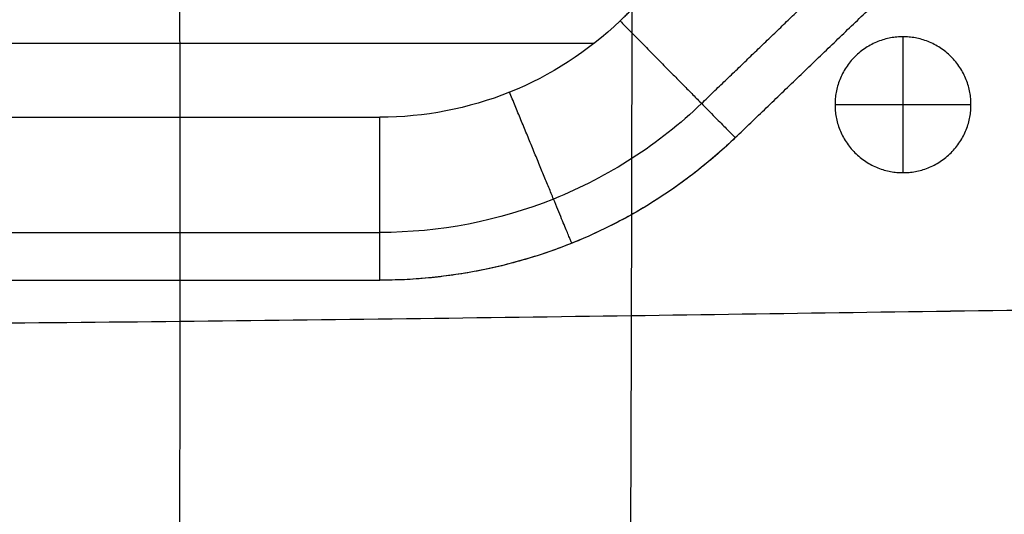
# Model space of a CAD drawing. Header units: millimetres. Extents: x 11469 to 14469, y -17491 to -14491.
# Tile 70 of 107: x 12555 to 12917, y -14873 to -14691. Entities that reach past the tile are written whole.
import ezdxf

# ---------------------------------------------------------------- set-up
doc = ezdxf.new("R2010")
doc.units = ezdxf.units.MM
doc.layers.add('compo7', color=18, linetype='Continuous', true_color=0x000000)

msp = doc.modelspace()

# ---------------------------------------------------------------- linework, layer by layer
at = {"layer": 'compo7'}
for p, q in [((12879.96, -14697.47, -721), (12879.96, -14747.47, -721)), ((12879.96, -14697.47, -766), (12879.96, -14747.47, -766)), ((12904.96, -14722.47, -721), (12854.96, -14722.47, -721)), ((12904.96, -14722.47, -766), (12854.96, -14722.47, -766)), ((12270.56, -14727.08, -20), (12687.62, -14727.08, -20)), ((12270.56, -14727.08, -320), (12687.62, -14727.08, -320))]:
    msp.add_line(p, q, dxfattribs=at)
for points, knots in [([(12613.96, -14629.01, -546.71), (12613.95, -14631.3, -546.68), (12613.87, -14696.06, -545.84), (12614.3, -14801.01, -544.59), (12613.43, -14962.53, -543.87), (12612.81, -15127.45, -544.94), (12612.21, -15247.12, -546.24), (12612.51, -15311.19, -546.77), (12612.55, -15319.53, -546.84)], [-2414.119532, -2414.119532, -2414.119532, -2414.119532, -2408.082032, -2242.203735, -2076.325438, -1910.44714, -1744.568843, -1719.773147, -1719.773147, -1719.773147, -1719.773147]), ([(12613.96, -14629.01, -359.95), (12613.95, -14631.3, -359.91), (12613.87, -14696.06, -358.77), (12614.3, -14801.01, -357.09), (12613.43, -14962.53, -356.1), (12612.81, -15127.45, -357.55), (12612.21, -15247.12, -359.31), (12612.51, -15311.19, -360.03), (12612.55, -15319.53, -360.12)], [-2414.119532, -2414.119532, -2414.119532, -2414.119532, -2408.082032, -2242.203735, -2076.325438, -1910.44714, -1744.568843, -1719.773147, -1719.773147, -1719.773147, -1719.773147]), ([(12613.96, -14629.76, -722.29), (12613.95, -14631.8, -722.26), (12613.87, -14696.26, -721.42), (12614.3, -14801.01, -720.18), (12613.43, -14962.53, -719.45), (12612.81, -15127.45, -720.52), (12612.21, -15246.95, -721.82), (12612.51, -15310.84, -722.35), (12612.55, -15319, -722.42)], [-2413.463452, -2413.463452, -2413.463452, -2413.463452, -2408.082032, -2242.203735, -2076.325438, -1910.44714, -1744.568843, -1720.292371, -1720.292371, -1720.292371, -1720.292371]), ([(12613.96, -14629.76, -549.19), (12613.95, -14631.8, -549.16), (12613.87, -14696.26, -548.02), (12614.3, -14801.01, -546.34), (12613.43, -14962.53, -545.36), (12612.81, -15127.45, -546.81), (12612.21, -15246.95, -548.56), (12612.51, -15310.84, -549.28), (12612.55, -15319, -549.37)], [-2413.463452, -2413.463452, -2413.463452, -2413.463452, -2408.082032, -2242.203735, -2076.325438, -1910.44714, -1744.568843, -1720.292371, -1720.292371, -1720.292371, -1720.292371]), ([(12780.34, -14629.15, -546.83), (12780.33, -14631.11, -546.81), (12780.22, -14693.12, -546.29), (12780.1, -14798.52, -545.53), (12779.42, -14963.4, -545.09), (12779.32, -15125.38, -545.85), (12779.3, -15233.41, -546.6), (12779.23, -15285.89, -546.9)], [-2413.461739, -2413.461739, -2413.461739, -2413.461739, -2408.082032, -2242.203735, -2076.325438, -1910.44714, -1753.781846, -1753.781846, -1753.781846, -1753.781846]), ([(12780.34, -14629.15, -360.11), (12780.33, -14631.11, -360.09), (12780.22, -14693.12, -359.38), (12780.1, -14798.52, -358.36), (12779.42, -14963.4, -357.76), (12779.32, -15125.38, -358.78), (12779.3, -15233.41, -359.8), (12779.23, -15285.89, -360.21)], [-2413.461739, -2413.461739, -2413.461739, -2413.461739, -2408.082032, -2242.203735, -2076.325438, -1910.44714, -1753.781846, -1753.781846, -1753.781846, -1753.781846]), ([(12780.34, -14629.63, -722.41), (12780.33, -14631.42, -722.39), (12780.22, -14693.26, -721.87), (12780.1, -14798.52, -721.12), (12779.42, -14963.4, -720.68), (12779.32, -15125.27, -721.43), (12779.3, -15233.19, -722.18), (12779.23, -15285.56, -722.48)], [-2413.022331, -2413.022331, -2413.022331, -2413.022331, -2408.082032, -2242.203735, -2076.325438, -1910.44714, -1754.112655, -1754.112655, -1754.112655, -1754.112655]), ([(12780.34, -14629.63, -549.36), (12780.33, -14631.42, -549.34), (12780.22, -14693.26, -548.64), (12780.1, -14798.52, -547.61), (12779.42, -14963.4, -547.02), (12779.32, -15125.27, -548.03), (12779.3, -15233.19, -549.05), (12779.23, -15285.56, -549.46)], [-2413.022331, -2413.022331, -2413.022331, -2413.022331, -2408.082032, -2242.203735, -2076.325438, -1910.44714, -1754.112655, -1754.112655, -1754.112655, -1754.112655]), ([(11616.86, -14795.52, -546.83), (11617.98, -14795.54, -546.82), (11674.87, -14796.53, -546.34), (11783.11, -14798.56, -545.56), (11951.62, -14801.34, -544.73), (12116.97, -14803.1, -544.25), (12282.7, -14803.78, -544.07), (12448.44, -14803.59, -544.21), (12613.66, -14802.32, -544.71), (12781.22, -14800.1, -545.6), (12889.07, -14798.48, -546.39), (12946.31, -14797.74, -546.84), (12947.32, -14797.72, -546.85)], [3792.780529, 3792.780529, 3792.780529, 3792.780529, 3796.112041, 3961.852613, 4127.593184, 4293.333755, 4459.074326, 4624.814897, 4790.555468, 4956.296039, 5122.03661, 5125.011285, 5125.011285, 5125.011285, 5125.011285]), ([(11616.86, -14795.52, -360.11), (11617.98, -14795.54, -360.09), (11674.87, -14796.53, -359.45), (11783.11, -14798.56, -358.39), (11951.62, -14801.34, -357.27), (12116.97, -14803.1, -356.62), (12282.7, -14803.78, -356.38), (12448.44, -14803.59, -356.57), (12613.66, -14802.32, -357.25), (12781.22, -14800.1, -358.45), (12889.07, -14798.48, -359.51), (12946.31, -14797.74, -360.12), (12947.32, -14797.72, -360.13)], [3792.780529, 3792.780529, 3792.780529, 3792.780529, 3796.112041, 3961.852613, 4127.593184, 4293.333755, 4459.074326, 4624.814897, 4790.555468, 4956.296039, 5122.03661, 5125.011285, 5125.011285, 5125.011285, 5125.011285]), ([(11617.34, -14795.52, -722.41), (11618.3, -14795.54, -722.4), (11675.03, -14796.53, -721.92), (11783.11, -14798.56, -721.14), (11951.62, -14801.34, -720.31), (12116.97, -14803.1, -719.83), (12282.7, -14803.78, -719.65), (12448.44, -14803.59, -719.8), (12613.66, -14802.32, -720.3), (12781.22, -14800.1, -721.18), (12888.93, -14798.48, -721.97), (12946.02, -14797.74, -722.42), (12946.88, -14797.73, -722.42)], [3793.256684, 3793.256684, 3793.256684, 3793.256684, 3796.112041, 3961.852613, 4127.593184, 4293.333755, 4459.074326, 4624.814897, 4790.555468, 4956.296039, 5122.03661, 5124.571504, 5124.571504, 5124.571504, 5124.571504]), ([(11617.34, -14795.52, -549.36), (11618.3, -14795.54, -549.35), (11675.03, -14796.53, -548.7), (11783.11, -14798.56, -547.64), (11951.62, -14801.34, -546.53), (12116.97, -14803.1, -545.87), (12282.7, -14803.78, -545.63), (12448.44, -14803.59, -545.83), (12613.66, -14802.32, -546.5), (12781.22, -14800.1, -547.7), (12888.93, -14798.48, -548.77), (12946.02, -14797.74, -549.37), (12946.88, -14797.73, -549.38)], [3793.256684, 3793.256684, 3793.256684, 3793.256684, 3796.112041, 3961.852613, 4127.593184, 4293.333755, 4459.074326, 4624.814897, 4790.555468, 4956.296039, 5122.03661, 5124.571504, 5124.571504, 5124.571504, 5124.571504])]:
    msp.add_open_spline(points, degree=3, knots=knots, dxfattribs=at)
for points, degree in [([(12818.29, -14734.6, -80), (12863.89, -14690.74, -80), (12909.48, -14646.87, -80)], 2), ([(12818.29, -14734.6, -260), (12863.89, -14690.74, -260), (12909.48, -14646.87, -260)], 2), ([(12818.29, -14734.6, -170), (12863.89, -14690.74, -170), (12909.48, -14646.87, -170)], 2), ([(12805.88, -14722.01, -37.58), (12841.02, -14688.2, -37.58), (12876.16, -14654.39, -37.58)], 2), ([(12805.88, -14722.01, -302.43), (12841.02, -14688.2, -302.43), (12876.16, -14654.39, -302.43)], 2), ([(12775.91, -14691.62, -20), (12785.82, -14682.08, -20), (12795.74, -14672.54, -20)], 2), ([(12775.91, -14691.62, -320), (12785.82, -14682.08, -320), (12795.74, -14672.54, -320)], 2), ([(12775.91, -14691.62, -320), (12764.25, -14702.85, -320), (12736.47, -14720.78, -320), (12703.9, -14727.09, -320), (12687.62, -14727.08, -320)], 3), ([(12775.91, -14691.62, -20), (12764.25, -14702.85, -20), (12736.47, -14720.78, -20), (12703.9, -14727.09, -20), (12687.62, -14727.08, -20)], 3), ([(12879.96, -14697.47, -721), (12879.96, -14697.47, -743.5), (12879.96, -14697.47, -766)], 2), ([(12270.56, -14699.81, -20), (12518.53, -14699.81, -20), (12766.51, -14699.81, -20)], 2), ([(12270.56, -14699.81, -320), (12518.53, -14699.81, -320), (12766.51, -14699.81, -320)], 2), ([(12854.46, -14699.81, -80), (12854.46, -14699.81, -170), (12854.46, -14699.81, -260)], 2), ([(12805.88, -14722.01, -37.58), (12790.26, -14737.06, -37.58), (12753.05, -14761.07, -37.58), (12709.43, -14769.52, -37.58), (12687.62, -14769.5, -37.58)], 3), ([(12805.88, -14722.01, -302.43), (12790.26, -14737.06, -302.43), (12753.05, -14761.07, -302.43), (12709.43, -14769.52, -302.43), (12687.62, -14769.5, -302.43)], 3), ([(12854.96, -14722.47, -721), (12854.96, -14722.47, -743.5), (12854.96, -14722.47, -766)], 2), ([(12904.96, -14722.47, -721), (12904.96, -14722.47, -743.5), (12904.96, -14722.47, -766)], 2), ([(12818.29, -14734.6, -260), (12801.04, -14751.23, -260), (12759.92, -14777.76, -260), (12711.72, -14787.09, -260), (12687.62, -14787.08, -260)], 3), ([(12818.29, -14734.6, -80), (12801.04, -14751.23, -80), (12759.92, -14777.76, -80), (12711.72, -14787.09, -80), (12687.62, -14787.08, -80)], 3), ([(12818.29, -14734.6, -80), (12818.29, -14734.6, -170), (12818.29, -14734.6, -260)], 2), ([(12879.96, -14747.47, -721), (12879.96, -14747.47, -743.5), (12879.96, -14747.47, -766)], 2), ([(12270.56, -14769.5, -37.58), (12479.09, -14769.5, -37.58), (12687.62, -14769.5, -37.58)], 2), ([(12270.56, -14769.5, -302.43), (12479.09, -14769.5, -302.43), (12687.62, -14769.5, -302.43)], 2), ([(12758.15, -14773.46, -80), (12758.15, -14773.46, -170), (12758.15, -14773.46, -260)], 2), ([(12270.56, -14787.08, -80), (12479.09, -14787.08, -80), (12687.62, -14787.08, -80)], 2), ([(12270.56, -14787.08, -260), (12479.09, -14787.08, -260), (12687.62, -14787.08, -260)], 2), ([(12270.56, -14787.08, -170), (12479.09, -14787.08, -170), (12687.62, -14787.08, -170)], 2), ([(12687.62, -14787.08, -80), (12687.62, -14787.08, -170), (12687.62, -14787.08, -260)], 2)]:
    msp.add_open_spline(points, degree=degree, dxfattribs=at)
at = {"layer": 'compo7', "extrusion": (0.712061, 0.702117, 4.31928e-14)}
msp.add_rational_spline([(12775.91, -14691.62, -320), (12818.29, -14734.6, -320), (12818.29, -14734.6, -260)], [1, 0.707106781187, 1], degree=2, dxfattribs=at)
at = {"layer": 'compo7', "extrusion": (0.712061, 0.702117, 4.34759e-14)}
msp.add_rational_spline([(12775.91, -14691.62, -20), (12818.29, -14734.6, -20), (12818.29, -14734.6, -80)], [1, 0.707106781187, 1], degree=2, dxfattribs=at)
at = {"layer": 'compo7'}
for points in [[(12904.96, -14722.47, -721), (12904.96, -14747.47, -721), (12879.96, -14747.47, -721), (12854.96, -14747.47, -721), (12854.96, -14722.47, -721), (12854.96, -14697.47, -721), (12879.96, -14697.47, -721), (12904.96, -14697.47, -721), (12904.96, -14722.47, -721)], [(12904.96, -14722.47, -766), (12904.96, -14747.47, -766), (12879.96, -14747.47, -766), (12854.96, -14747.47, -766), (12854.96, -14722.47, -766), (12854.96, -14697.47, -766), (12879.96, -14697.47, -766), (12904.96, -14697.47, -766), (12904.96, -14722.47, -766)], [(12904.96, -14722.47, -743.5), (12904.96, -14747.47, -743.5), (12879.96, -14747.47, -743.5), (12854.96, -14747.47, -743.5), (12854.96, -14722.47, -743.5), (12854.96, -14697.47, -743.5), (12879.96, -14697.47, -743.5), (12904.96, -14697.47, -743.5), (12904.96, -14722.47, -743.5)]]:
    msp.add_rational_spline(points, [1, 0.707106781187, 1, 0.707106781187, 1, 0.707106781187, 1, 0.707106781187, 1], degree=2, knots=[-157.079633, -157.079633, -157.079633, -117.809725, -117.809725, -78.539816, -78.539816, -39.269908, -39.269908, 0, 0, 0], dxfattribs=at)
at = {"layer": 'compo7', "extrusion": (-0.92475, -0.380575, 0)}
msp.add_rational_spline([(12758.15, -14773.46, -80), (12758.15, -14773.46, -20), (12735.27, -14717.87, -20)], [1, 0.707106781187, 1], degree=2, dxfattribs=at)
at = {"layer": 'compo7', "extrusion": (-0.92475, -0.380575, -1.23678e-13)}
msp.add_rational_spline([(12758.15, -14773.46, -260), (12758.15, -14773.46, -320), (12735.27, -14717.87, -320)], [1, 0.707106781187, 1], degree=2, dxfattribs=at)
at = {"layer": 'compo7', "extrusion": (-1, -1.51582e-13, -1.51582e-13)}
msp.add_rational_spline([(12687.62, -14787.08, -260), (12687.62, -14787.08, -320), (12687.62, -14727.08, -320)], [1, 0.707106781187, 1], degree=2, dxfattribs=at)
at = {"layer": 'compo7', "extrusion": (-1, 9.09495e-14, -9.09495e-14)}
msp.add_rational_spline([(12687.62, -14787.08, -80), (12687.62, -14787.08, -20), (12687.62, -14727.08, -20)], [1, 0.707106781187, 1], degree=2, dxfattribs=at)
at = {"layer": 'compo7'}
msp.add_rational_spline([(12818.29, -14734.6, -170), (12763.75, -14787.08, -170), (12687.62, -14787.08, -170)], [1, 0.926380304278, 1], degree=2, dxfattribs=at)

doc.saveas('drawing.dxf')
